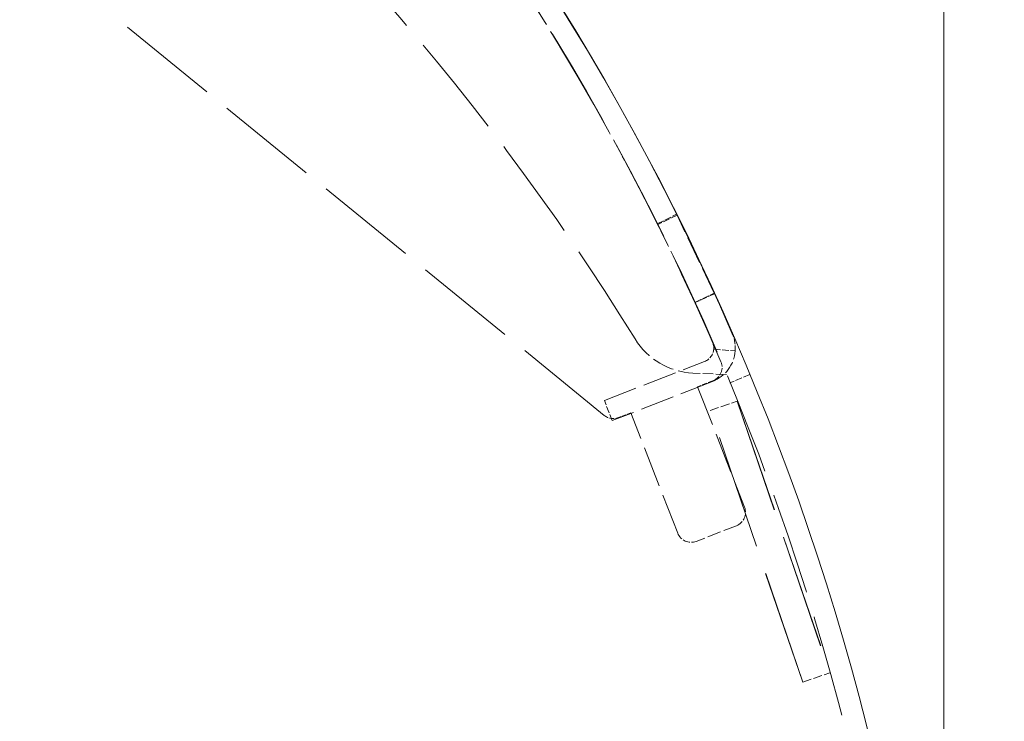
# Model space of a CAD drawing. Header units: millimetres. Extents: x 110 to 3135, y 110 to 2200.
# Tile 248 of 256: x 1546 to 1672, y 1478 to 1567. Entities that reach past the tile are written whole.
import ezdxf

# ---------------------------------------------------------------- set-up
doc = ezdxf.new("R2010")
doc.units = ezdxf.units.MM
doc.header["$LTSCALE"] = 11
doc.linetypes.add('DASHED', pattern=[0.2068, 0.1655, -0.0413])
for name, color, linetype, lineweight in [('Dimension (ISO)', 7, 'Continuous', 9), ('Hidden (ISO)', 7, 'DASHED', 9), ('Visible (ISO)', 7, 'Continuous', 18)]:
    doc.layers.add(name, color=color, linetype=linetype, lineweight=lineweight)
doc.styles.add('Note Text (ISO)', font='tahoma.ttf')
doc.dimstyles.new('Default (ISO)', dxfattribs={"dimscale": 11, "dimtxt": 2.5, "dimasz": 2.5, "dimexe": 1, "dimexo": 1, "dimgap": 0.762, "dimtad": 1, "dimrnd": 1e-08, "dimtxsty": 'Note Text (ISO)', "dimcen": 0.09, "dimdle": 10, "dimclrd": 256, "dimclre": 256, "dimclrt": 256, "dimazin": 2, "dimtfac": 1, "dimtmove": 0, "dimatfit": 3, "dimfxl": 0, "dimtolj": 1, "dimtzin": 0, "dimlwd": -1, "dimlwe": -1, "dimarcsym": 0})

# ---------------------------------------------------------------- blocks, each defined once
blk = doc.blocks.new('*D14')
at = {"layer": 'Defpoints', "color": 0}
for p in [(1363.1, 1893.68), (1363.1, 1610.53), (1996.6, 1378.26)]:
    blk.add_point(p, dxfattribs=at)
at = {"layer": 'Dimension (ISO)'}
for p, q in [((1363.1, 1621.53), (1363.1, 1904.68)), ((1996.6, 1389.26), (1996.6, 1904.68)), ((1969.1, 1893.68), (1390.6, 1893.68))]:
    blk.add_line(p, q, dxfattribs=at)
for points in [[(1390.6, 1898.27), (1390.6, 1889.1), (1363.1, 1893.68)], [(1969.1, 1898.27), (1969.1, 1889.1), (1996.6, 1893.68)]]:
    blk.add_solid(points, dxfattribs=at)
at = {"layer": 'Dimension (ISO)', "insert": (1655.14, 1930.71), "char_height": 27.5, "attachment_point": 1, "style": 'Note Text (ISO)'}
blk.add_mtext('\\A1; 320', dxfattribs=at)
blk = doc.blocks.new('*D15')
at = {"layer": 'Defpoints', "color": 0}
for p in [(1664.09, 1812.18), (1363.1, 1610.53), (1664.09, 1397.5)]:
    blk.add_point(p, dxfattribs=at)
at = {"layer": 'Dimension (ISO)'}
for p, q in [((1363.1, 1621.53), (1363.1, 1823.18)), ((1664.09, 1408.5), (1664.09, 1823.18)), ((1390.6, 1812.18), (1636.59, 1812.18))]:
    blk.add_line(p, q, dxfattribs=at)
for points in [[(1390.6, 1816.77), (1390.6, 1807.6), (1363.1, 1812.18)], [(1636.59, 1816.77), (1636.59, 1807.6), (1664.09, 1812.18)]]:
    blk.add_solid(points, dxfattribs=at)
at = {"layer": 'Dimension (ISO)', "insert": (1466.85, 1849.15), "char_height": 27.5, "attachment_point": 1, "style": 'Note Text (ISO)'}
blk.add_mtext('\\A1;164', dxfattribs=at)

msp = doc.modelspace()

# ---------------------------------------------------------------- linework, layer by layer
at = {"layer": 'Hidden (ISO)', "ltscale": 7.191057}
msp.add_line((1620.711, 1516.686), (1443.105, 1661.269), dxfattribs=at)
at = {"layer": 'Hidden (ISO)', "ltscale": 0.475844}
for p, q in [((1627.494, 1541.147), (1629.955, 1542.375)), ((1630.026, 1542.232), (1627.544, 1541.047)), ((1632.283, 1531.12), (1634.764, 1532.304)), ((1634.803, 1532.221), (1632.301, 1531.08)), ((1634.706, 1525.137), (1637.447, 1524.915)), ((1639.296, 1521.906), (1636.756, 1520.852)), ((1621.737, 1516.013), (1620.737, 1518.575))]:
    msp.add_line(p, q, dxfattribs=at)
at = {"layer": 'Hidden (ISO)', "ltscale": 1.903676}
msp.add_line((1634.764, 1532.304), (1630.026, 1542.232), dxfattribs=at)
at = {"layer": 'Hidden (ISO)', "ltscale": 2.379619}
for p, q in [((1620.737, 1518.575), (1633.545, 1523.577)), ((1634.545, 1521.015), (1621.737, 1516.013))]:
    msp.add_line(p, q, dxfattribs=at)
at = {"layer": 'Hidden (ISO)', "ltscale": 0.739093}
msp.add_line((1636.316, 1521.907), (1632.049, 1522.096), dxfattribs=at)
at = {"layer": 'Hidden (ISO)', "ltscale": 0.365055}
msp.add_line((1634.605, 1521.114), (1632.64, 1520.347), dxfattribs=at)
at = {"layer": 'Hidden (ISO)', "ltscale": 2.855563}
for p, q in [((1632.64, 1520.347), (1638.642, 1504.977)), ((1630.103, 1501.642), (1624.101, 1517.012))]:
    msp.add_line(p, q, dxfattribs=at)
at = {"layer": 'Hidden (ISO)', "ltscale": 0.634492}
for p, q in [((1634.241, 1517.325), (1637.711, 1518.508)), ((1646.073, 1482.62), (1649.543, 1483.803))]:
    msp.add_line(p, q, dxfattribs=at)
at = {"layer": 'Hidden (ISO)', "ltscale": 0.000944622}
for p, q in [((1637.717, 1518.51), (1637.711, 1518.508)), ((1649.549, 1483.805), (1649.543, 1483.803))]:
    msp.add_line(p, q, dxfattribs=at)
at = {"layer": 'Hidden (ISO)', "ltscale": 8.059317}
for p, q in [((1637.711, 1518.508), (1649.543, 1483.803)), ((1637.717, 1518.51), (1649.549, 1483.805)), ((1646.073, 1482.62), (1634.241, 1517.325)), ((1646.078, 1482.622), (1634.246, 1517.327))]:
    msp.add_line(p, q, dxfattribs=at)
at = {"layer": 'Hidden (ISO)', "ltscale": 0.290879}
msp.add_line((1624.101, 1517.012), (1622.535, 1516.401), dxfattribs=at)
at = {"layer": 'Hidden (ISO)', "ltscale": 0.951788}
msp.add_line((1637.601, 1502.602), (1632.478, 1500.602), dxfattribs=at)
at = {"layer": 'Hidden (ISO)', "ltscale": 7.188023}
msp.add_arc((1339.59, 1397.501), 321.75, 0, 84.44127, dxfattribs=at)
at = {"layer": 'Hidden (ISO)', "ltscale": 7.03456}
msp.add_arc((1339.573, 1397.54), 321.75, 23.53471, 69.12835, dxfattribs=at)
at = {"layer": 'Hidden (ISO)', "ltscale": 7.108645}
msp.add_arc((1339.573, 1397.54), 321.75, 23.05454, 69.12835, dxfattribs=at)
at = {"layer": 'Hidden (ISO)', "ltscale": 7.266844}
msp.add_arc((1351.605, 1357.984), 320.833, 31.6724, 73.00191, dxfattribs=at)
at = {"layer": 'Hidden (ISO)', "ltscale": 0.389707}
msp.add_arc((1632.878, 1525.284), 4.583, 355.37892, 23.53471, dxfattribs=at)
at = {"layer": 'Hidden (ISO)', "ltscale": 1.544476}
msp.add_arc((1632.456, 1531.254), 9.167, 211.6724, 267.45484, dxfattribs=at)
at = {"layer": 'Hidden (ISO)', "ltscale": 0.155823}
msp.add_arc((1632.878, 1525.284), 1.833, 355.37892, 23.53471, dxfattribs=at)
at = {"layer": 'Hidden (ISO)', "ltscale": 0.354585}
msp.add_arc((1632.878, 1525.284), 1.833, 291.33153, 355.37892, dxfattribs=at)
at = {"layer": 'Hidden (ISO)', "ltscale": 0.886613}
msp.add_arc((1632.878, 1525.284), 4.583, 291.33153, 355.37892, dxfattribs=at)
at = {"layer": 'Hidden (ISO)', "ltscale": 0.507849}
msp.add_arc((1633.938, 1522.822), 1.833, 291.33153, 23.05454, dxfattribs=at)
at = {"layer": 'Hidden (ISO)', "ltscale": 0.334826}
msp.add_arc((1621.868, 1518.108), 1.833, 230.85212, 291.33153, dxfattribs=at)
at = {"layer": 'Hidden (ISO)', "ltscale": 0.498307}
for centre, start, end in [((1636.934, 1504.31), 291.33153, 21.33153), ((1631.811, 1502.309), 201.33153, 291.33153)]:
    msp.add_arc(centre, 1.833, start, end, dxfattribs=at)
at = {"layer": 'Visible (ISO)'}
for centre, start, end in [((1339.59, 1397.501), 0, 84.48852), ((1339.573, 1397.54), 23.53471, 69.12835)]:
    msp.add_arc(centre, 324.5, start, end, dxfattribs=at)

# ---------------------------------------------------------------- dimensions: what is measured, and where the dimension line sits
at = {"layer": 'Dimension (ISO)'}
dim = msp.add_linear_dim(base=(1363.102, 1893.684), p1=(1996.598, 1378.258), p2=(1363.102, 1610.532), angle=180, text=' 320', dimstyle='Default (ISO)', override={"dimdec": 2, "dimlfac": 0.545455, "dimtp": 0, "dimtm": 0, "dimtdec": 2, "dimtofl": 0, "dimatfit": 1}, dxfattribs=at)
dim.commit()
dim.dimension.update_dxf_attribs({"geometry": '*D14', "text_midpoint": (1691.252, 1893.684), "dimtype": 160})
dim = msp.add_linear_dim(base=(1664.09, 1812.183), p1=(1363.102, 1610.532), p2=(1664.09, 1397.501), angle=180, dimstyle='Default (ISO)', override={"dimdec": 0, "dimlfac": 0.545455, "dimtp": 0, "dimtm": 0, "dimtdec": 0, "dimtofl": 0, "dimatfit": 1}, dxfattribs=at)
dim.commit()
dim.dimension.update_dxf_attribs({"geometry": '*D15', "text_midpoint": (1495.263, 1812.183), "dimtype": 160})

doc.saveas('drawing.dxf')
